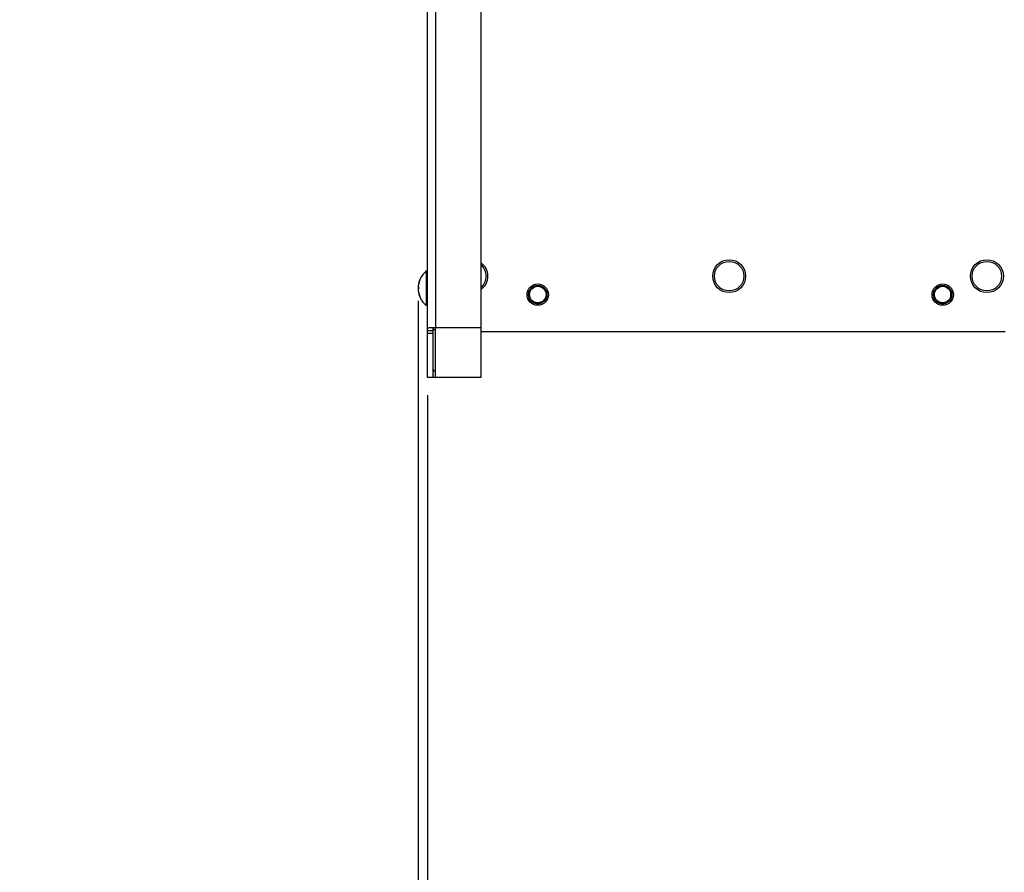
# Model space of a CAD drawing. Extents: x 34 to 410, y 34 to 287.
# Tile 39 of 77: x 140 to 178, y 122 to 155. Entities that reach past the tile are written whole.
import ezdxf

# ---------------------------------------------------------------- set-up
doc = ezdxf.new("R2010")
doc.units = 0
doc.header["$LTSCALE"] = 23.1
doc.linetypes.add('HIDDEN', pattern=[0.2, 0.1, -0.1])
doc.layers.get('0').update_dxf_attribs({"linetype": 'CONTINUOUS'})
for name, color, linetype in [('ALL_AXIS', 7, 'CONTINUOUS'), ('ALL_CURVE', 7, 'CONTINUOUS'), ('ALL_DIM', 7, 'CONTINUOUS'), ('ALL_FEATURES', 7, 'CONTINUOUS'), ('DEFAULT_2', 8, 'HIDDEN')]:
    doc.layers.add(name, color=color, linetype=linetype)
doc.dimstyles.get("Standard").update_dxf_attribs({"dimtxt": 2.5, "dimasz": 2.5, "dimexe": 1.25, "dimexo": 0.625, "dimtad": 1, "dimcen": 2.5, "dimazin": 3, "dimtfac": 1, "dimtmove": 0, "dimatfit": 3})

# ---------------------------------------------------------------- blocks, each defined once
blk = doc.blocks.new('_OPEN')
at = {"color": 0, "linetype": 'BYBLOCK'}
for p, q in [((0, 0), (-1, 0.25)), ((-1, -0.25), (0, 0)), ((-1, 0), (0, 0))]:
    blk.add_line(p, q, dxfattribs=at)
blk = doc.blocks.new('*D9')
at = {"layer": 'ALL_DIM', "color": 2, "linetype": 'CONTINUOUS'}
for p, q in [((156.156, 140.173), (156.156, 116.446)), ((215.552, 138.759), (215.552, 116.446)), ((156.156, 117.446), (185.854, 117.446)), ((215.552, 117.446), (185.854, 117.446))]:
    blk.add_line(p, q, dxfattribs=at)
at = {"layer": 'ALL_DIM', "color": 2, "linetype": 'CONTINUOUS', "xscale": 2, "yscale": 2, "zscale": 2, "rotation": 180}
blk.add_blockref('_OPEN', (156.156, 117.446), dxfattribs=at)
at = {"layer": 'ALL_DIM', "color": 2, "linetype": 'CONTINUOUS', "xscale": 2, "yscale": 2, "zscale": 2}
blk.add_blockref('_OPEN', (215.552, 117.446), dxfattribs=at)
blk = doc.blocks.new('*D10')
at = {"layer": 'ALL_DIM', "color": 2, "linetype": 'CONTINUOUS'}
for p, q in [((155.802, 144.117), (155.802, 116.446)), ((156.156, 140.493), (156.156, 116.446)), ((155.802, 117.446), (140.495, 117.446)), ((140.495, 117.446), (155.979, 117.446)), ((161.156, 117.446), (155.979, 117.446)), ((156.156, 117.446), (161.156, 117.446))]:
    blk.add_line(p, q, dxfattribs=at)
at = {"layer": 'ALL_DIM', "color": 2, "linetype": 'CONTINUOUS', "xscale": 2, "yscale": 2, "zscale": 2}
blk.add_blockref('_OPEN', (155.802, 117.446), dxfattribs=at)
at = {"layer": 'ALL_DIM', "color": 2, "linetype": 'CONTINUOUS', "xscale": 2, "yscale": 2, "zscale": 2, "rotation": 180}
blk.add_blockref('_OPEN', (156.156, 117.446), dxfattribs=at)

msp = doc.modelspace()

# ---------------------------------------------------------------- linework, layer by layer
at = {"layer": 'ALL_AXIS', "color": 7, "linetype": 'CONTINUOUS'}
for p, q in [((156.156, 145.26), (156.115, 145.26)), ((156.115, 145.26), (156.115, 143.931)), ((156.156, 143.931), (156.115, 143.931))]:
    msp.add_line(p, q, dxfattribs=at)
for centre, radius in [((167.752, 145.062), 0.633), ((177.652, 145.062), 0.633), ((167.752, 145.062), 0.566), ((177.652, 145.062), 0.566), ((160.398, 144.355), 0.41), ((175.955, 144.355), 0.41)]:
    msp.add_circle(centre, radius, dxfattribs=at)
at = {"layer": 'ALL_AXIS', "color": 3, "linetype": 'CONTINUOUS'}
for centre in [(160.398, 144.355), (175.955, 144.355)]:
    msp.add_circle(centre, 0.317, dxfattribs=at)
at = {"layer": 'ALL_AXIS', "color": 7, "linetype": 'CONTINUOUS'}
for centre, radius, start, end in [((156.665, 144.596), 0.863, 129.6019, 230.3981), ((157.853, 145.062), 0.633, 305.5362, 54.4638), ((157.853, 145.062), 0.566, 311.0941, 48.9059)]:
    msp.add_arc(centre, radius, start, end, dxfattribs=at)
at = {"layer": 'ALL_CURVE', "color": 40, "linetype": 'CONTINUOUS'}
msp.add_line((155.858, 144.596), (155.802, 144.596), dxfattribs=at)
msp.add_arc((156.665, 144.596), 0.863, 159.3622, 200.6378, dxfattribs=at)
at = {"layer": 'ALL_FEATURES', "color": 3, "linetype": 'CONTINUOUS'}
for p, q in [((156.156, 141.173), (156.156, 175.114)), ((158.22, 141.173), (158.22, 174.831)), ((156.467, 143.082), (156.218, 143.082)), ((156.467, 141.173), (156.467, 143.082)), ((158.22, 141.173), (156.467, 141.173))]:
    msp.add_line(p, q, dxfattribs=at)
at = {"layer": 'ALL_FEATURES', "color": 9, "linetype": 'CONTINUOUS'}
for p, q in [((156.467, 175.114), (156.467, 143.082)), ((158.22, 143.082), (156.467, 143.082)), ((156.156, 142.969), (156.382, 142.969)), ((156.382, 141.421), (156.399, 141.433))]:
    msp.add_line(p, q, dxfattribs=at)
at = {"layer": 'ALL_FEATURES', "color": 7, "linetype": 'CONTINUOUS'}
for p, q in [((176.252, 144.464), (176.252, 144.246)), ((156.382, 143.012), (156.467, 143.012)), ((156.382, 142.856), (156.156, 142.856)), ((158.22, 142.941), (178.359, 142.941)), ((156.382, 141.173), (156.156, 141.173))]:
    msp.add_line(p, q, dxfattribs=at)
at = {"layer": 'ALL_FEATURES', "color": 3, "linetype": 'CONTINUOUS'}
msp.add_lwpolyline([(156.156, 142.986), (156.156, 143.004), (156.157, 143.021), (156.158, 143.037), (156.162, 143.051), (156.169, 143.063), (156.179, 143.073), (156.195, 143.08), (156.218, 143.082)], dxfattribs=at)
at = {"layer": 'ALL_FEATURES', "color": 7, "linetype": 'CONTINUOUS'}
msp.add_lwpolyline([(156.382, 141.173), (156.382, 142.991), (156.382, 143.011), (156.382, 143.028), (156.383, 143.044), (156.384, 143.057), (156.386, 143.068), (156.39, 143.076), (156.394, 143.081), (156.399, 143.082)], dxfattribs=at)
msp.add_arc((156.467, 141.484), 0.0849, 180, 270, dxfattribs=at)
at = {"layer": 'ALL_FEATURES', "color": 3, "linetype": 'CONTINUOUS'}
msp.add_arc((156.467, 141.484), 0.311, 254.1415, 270, dxfattribs=at)
at = {"layer": 'DEFAULT_2', "color": 8, "linetype": 'HIDDEN'}
for centre in [(160.398, 144.355), (175.955, 144.355)]:
    msp.add_circle(centre, 0.354, dxfattribs=at)

# ---------------------------------------------------------------- dimensions: what is measured, and where the dimension line sits
at = {"layer": 'ALL_DIM', "color": 2, "linetype": 'CONTINUOUS'}
dim = msp.add_linear_dim(base=(156.156, 117.446), p1=(155.802, 145.117), p2=(156.156, 141.493), dimstyle='Standard', dxfattribs=at)
dim.commit()
dim.dimension.update_dxf_attribs({"geometry": '*D10', "text_midpoint": (140.495, 117.446), "dimtype": 128})
dim = msp.add_linear_dim(base=(156.156, 117.446), p1=(215.552, 139.759), p2=(156.156, 141.173), angle=180, dimstyle='Standard', dxfattribs=at)
dim.commit()
dim.dimension.update_dxf_attribs({"geometry": '*D9', "text_midpoint": (181.726, 117.446), "dimtype": 128})

doc.saveas('drawing.dxf')
